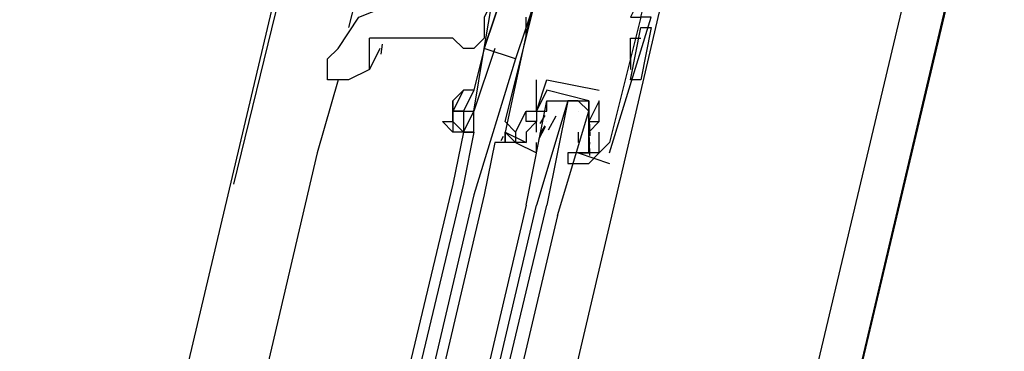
# Model space of a CAD drawing. Header units: feet. Extents: x -79 to 198, y -22 to 181.
# Tile 198 of 256: x 132.18 to 133.437, y 97.591 to 98.014. Entities that reach past the tile are written whole.
import ezdxf

# ---------------------------------------------------------------- set-up
doc = ezdxf.new("R2010")
doc.units = ezdxf.units.FT
doc.layers.add('A-LINEA', color=7, linetype='CONTINUOUS')

msp = doc.modelspace()

# ---------------------------------------------------------------- linework, layer by layer
at = {"layer": 'A-LINEA'}
for p, q in [((132.5733, 98.2978), (132.4533, 97.8044)), ((130.8133, 90.8844), (132.56, 98.2711)), ((132.9333, 97.7511), (133.0267, 98.1511)), ((132.6267, 98.1111), (132.6, 98.0044)), ((131.5733, 90.7111), (133.32, 98.0844)), ((132.84, 98.0444), (132.8133, 97.9644)), ((132.8267, 97.9911), (132.8267, 98.0178)), ((132.96, 97.9378), (132.9733, 98.0044)), ((132.96, 97.9378), (132.9733, 98.0044)), ((132.9867, 98.0044), (132.9867, 98.0044)), ((132.6432, 97.9832), (132.6414, 97.9704)), ((132.96, 97.9644), (132.96, 97.9911)), ((132.96, 97.9911), (132.9733, 97.9911)), ((132.64, 97.9778), (132.6267, 97.9511)), ((132.76, 97.9778), (132.76, 97.9778)), ((132.7733, 97.9778), (132.76, 97.9244)), ((132.7733, 97.9778), (132.7733, 97.9778)), ((132.7733, 97.9778), (132.7733, 97.9778)), ((132.8133, 97.9644), (132.76, 97.7911)), ((132.96, 97.9644), (132.96, 97.9511)), ((132.5867, 97.9378), (132.56, 97.8444)), ((132.84, 97.8978), (132.84, 97.9378)), ((132.84, 97.9378), (132.84, 97.9378)), ((132.8533, 97.9378), (132.8533, 97.9378)), ((132.8533, 97.9378), (132.8533, 97.9378)), ((132.9733, 97.9378), (132.9733, 97.9378)), ((132.92, 97.9244), (132.92, 97.9244)), ((132.92, 97.9244), (132.92, 97.9244)), ((132.8533, 97.9111), (132.8533, 97.9111)), ((132.88, 97.9111), (132.88, 97.9111)), ((132.92, 97.9111), (132.92, 97.9111)), ((132.92, 97.9111), (132.92, 97.9111)), ((132.8267, 97.8978), (132.8267, 97.8978)), ((132.8267, 97.8978), (132.8267, 97.8978)), ((132.84, 97.8978), (132.84, 97.8978)), ((132.84, 97.8978), (132.84, 97.8978)), ((132.8449, 97.8822), (132.8511, 97.8924)), ((132.8533, 97.8978), (132.8533, 97.8978)), ((132.8553, 97.874), (132.865, 97.8919)), ((132.8933, 97.8978), (132.8933, 97.8978)), ((132.8, 97.8844), (132.8, 97.8844)), ((132.8267, 97.8844), (132.8267, 97.8844)), ((132.84, 97.8844), (132.84, 97.8844)), ((132.84, 97.8711), (132.84, 97.8844)), ((132.8449, 97.8689), (132.8511, 97.8791)), ((132.8533, 97.8844), (132.8533, 97.8844)), ((132.9067, 97.8844), (132.9067, 97.8844)), ((132.9067, 97.8844), (132.9067, 97.8844)), ((132.9068, 97.8809), (132.9078, 97.869)), ((132.9075, 97.8867), (132.9081, 97.8663)), ((132.92, 97.8844), (132.92, 97.8844)), ((132.92, 97.8844), (132.92, 97.8844)), ((132.7467, 97.8711), (132.7333, 97.8044)), ((132.76, 97.8711), (132.7467, 97.8044)), ((132.7467, 97.8711), (132.7467, 97.8711)), ((132.7467, 97.8711), (132.7467, 97.8711)), ((132.76, 97.8711), (132.76, 97.8711)), ((132.7951, 97.8605), (132.7979, 97.866)), ((132.7951, 97.8605), (132.7979, 97.866)), ((132.7951, 97.8605), (132.7979, 97.866)), ((132.8, 97.8711), (132.8, 97.8711)), ((132.8133, 97.8711), (132.8133, 97.8711)), ((132.84, 97.8711), (132.84, 97.8711)), ((132.8431, 97.8619), (132.8515, 97.8781)), ((132.8933, 97.8711), (132.8933, 97.8578)), ((132.8933, 97.8711), (132.8933, 97.8711)), ((132.9067, 97.8711), (132.9067, 97.8711)), ((132.9067, 97.8711), (132.9067, 97.8711)), ((132.9068, 97.8676), (132.9078, 97.8557)), ((132.92, 97.8711), (132.92, 97.8711)), ((132.7867, 97.8578), (132.7867, 97.8578)), ((132.7867, 97.8578), (132.7867, 97.8578)), ((132.7867, 97.8578), (132.7867, 97.8578)), ((132.8267, 97.8578), (132.8267, 97.8578)), ((132.8933, 97.8578), (132.8933, 97.8578)), ((132.9074, 97.8595), (132.9077, 97.8412)), ((132.9333, 97.8578), (132.9333, 97.8578)), ((132.56, 97.8444), (131.8133, 94.6578)), ((132.8933, 97.8444), (132.8933, 97.8444)), ((132.9067, 97.8444), (132.9067, 97.8444)), ((132.92, 97.8444), (132.92, 97.8444)), ((132.9333, 97.8444), (132.9333, 97.8444)), ((132.9333, 97.8311), (132.9333, 97.8311)), ((132.7333, 97.8044), (131.9733, 94.6311)), ((132.7467, 97.8044), (131.9867, 94.6178)), ((132.76, 97.7911), (132.0133, 94.6178)), ((132.7733, 97.7911), (132.0267, 94.6178)), ((132.1867, 94.5778), (132.9333, 97.7511))]:
    msp.add_line(p, q, dxfattribs=at)
for points in [[(142.72, 107.0711), (135.88, 108.6844), (131.36, 89.5511), (124.5867, 91.1511), (124.4, 90.3378), (121.8, 90.9511), (121.3333, 88.9511), (118.2, 75.6978), (129.9467, 72.9244)], [(124.5867, 91.1511), (131.36, 89.5511), (135.2667, 106.0978)], [(132.8, 97.8844), (132.84, 98.0444), (132.8533, 98.0444), (132.8533, 98.0711), (132.8667, 98.0711), (132.8667, 98.0844), (132.88, 98.0711), (132.9467, 98.0578), (132.96, 98.0578), (132.96, 98.0444), (132.9733, 98.0444), (132.96, 98.0178), (132.9733, 98.0178), (132.9333, 97.8578), (132.92, 97.8444), (132.92, 97.8711)], [(132.9333, 97.8444), (132.9867, 98.0178), (132.9733, 98.0178), (132.9867, 98.0711)], [(132.7867, 98.0578), (132.7867, 98.0444), (132.7733, 98.0178), (132.7733, 97.9911), (132.76, 97.9778)], [(132.8133, 97.9644), (132.7733, 97.9778), (132.8, 98.0578), (132.84, 98.0444)], [(132.7733, 97.9778), (132.7733, 97.9778), (132.7867, 98.0578), (132.8, 98.0578), (132.7733, 97.9778), (132.7733, 97.9778), (132.7733, 97.9778)], [(132.84, 98.0578), (132.8, 97.8711), (132.8267, 97.8578)], [(132.5733, 97.9511), (132.5733, 97.9644), (132.5867, 97.9778), (132.6133, 98.0178), (132.68, 98.0444)], [(132.9733, 98.0044), (132.9867, 98.0044), (132.9733, 97.9378), (132.96, 97.9378)], [(132.76, 97.9778), (132.7467, 97.9778), (132.7333, 97.9911), (132.72, 97.9911), (132.7067, 97.9911), (132.6933, 97.9911), (132.68, 97.9911), (132.6667, 97.9911), (132.6533, 97.9911), (132.64, 97.9911), (132.6267, 97.9911)], [(132.6267, 97.9511), (132.6267, 97.9644), (132.6267, 97.9911)], [(132.7867, 97.9778), (132.76, 97.8978), (132.76, 97.8978), (132.7733, 97.9778)], [(132.7733, 97.9778), (132.7733, 97.9778), (132.76, 97.9244)], [(132.6267, 97.9511), (132.6, 97.9378), (132.5733, 97.9378), (132.5733, 97.9511)], [(132.84, 97.8844), (132.8267, 97.8844), (132.8267, 97.8978), (132.84, 97.8978), (132.8533, 97.9378), (132.92, 97.9244)], [(132.8533, 97.9378), (132.8533, 97.9378), (132.92, 97.9244)], [(132.76, 97.9244), (132.76, 97.9244), (132.7467, 97.9244), (132.7333, 97.9111)], [(132.7467, 97.9244), (132.7333, 97.8978), (132.7467, 97.8978)], [(132.76, 97.9244), (132.7467, 97.8978), (132.7467, 97.8978), (132.76, 97.8978)], [(132.8533, 97.9244), (132.84, 97.8978), (132.84, 97.8844), (132.8267, 97.8711), (132.8267, 97.8578), (132.8133, 97.8578), (132.84, 97.8444), (132.84, 97.8578)], [(132.8933, 97.8444), (132.88, 97.8444), (132.88, 97.8311), (132.9067, 97.8311), (132.92, 97.8444), (132.8933, 97.8444), (132.9067, 97.8444), (132.9067, 97.8578), (132.9067, 97.8711), (132.9067, 97.8844), (132.9067, 97.9111), (132.8533, 97.9244)], [(132.7333, 97.9111), (132.7333, 97.9111), (132.7333, 97.8978)], [(132.7333, 97.8844), (132.7333, 97.8844), (132.7333, 97.8978), (132.7333, 97.8978), (132.7333, 97.8978), (132.7333, 97.9111)], [(132.8267, 97.7778), (132.8533, 97.9111), (132.8667, 97.9111), (132.88, 97.9111), (132.84, 97.7778)], [(132.84, 97.8978), (132.8533, 97.8978), (132.8533, 97.9111), (132.9067, 97.9111), (132.9067, 97.8978), (132.9067, 97.8844)], [(132.8667, 97.7644), (132.9067, 97.8978), (132.8933, 97.9111), (132.88, 97.9111), (132.8533, 97.7778)], [(132.92, 97.9111), (132.9067, 97.8844), (132.9067, 97.8711), (132.9067, 97.8844), (132.92, 97.8844), (132.9067, 97.8711)], [(132.92, 97.8844), (132.92, 97.8844), (132.92, 97.9111), (132.92, 97.9111)], [(132.7467, 97.8978), (132.7333, 97.8978), (132.7333, 97.8844), (132.7467, 97.8711)], [(132.7467, 97.8978), (132.7467, 97.8711), (132.7467, 97.8711), (132.76, 97.8978)], [(132.7467, 97.8711), (132.76, 97.8711), (132.76, 97.8978)], [(132.8, 97.8844), (132.8133, 97.8711), (132.8267, 97.8978), (132.8267, 97.8978)], [(132.76, 97.8711), (132.7467, 97.8711), (132.7467, 97.8711), (132.7333, 97.8711), (132.72, 97.8844)], [(132.72, 97.8844), (132.7333, 97.8844), (132.7333, 97.8711)], [(132.8133, 97.8711), (132.8133, 97.8578), (132.7867, 97.8578), (132.7733, 97.7911)], [(132.8133, 97.8711), (132.8133, 97.8578), (132.7867, 97.8578)], [(132.8133, 97.8711), (132.8133, 97.8578), (132.7867, 97.8578)], [(132.8, 97.8578), (132.8, 97.8711), (132.8, 97.8578), (132.8, 97.8711), (132.8133, 97.8578), (132.8, 97.8711)], [(132.8, 97.8578), (132.8, 97.8711), (132.8, 97.8578), (132.8, 97.8711), (132.8133, 97.8578), (132.8, 97.8711)], [(132.8, 97.8578), (132.8, 97.8711), (132.8, 97.8578), (132.8, 97.8711), (132.8133, 97.8578), (132.8, 97.8711)], [(132.9067, 97.8444), (132.8933, 97.8444), (132.9333, 97.8311)], [(132.8267, 97.7778), (132.0667, 94.5378), (132.08, 94.5378), (132.84, 97.7778)], [(132.8667, 97.7644), (132.1067, 94.5378), (132.0933, 94.5378), (132.08, 94.5378), (132.8533, 97.7778)]]:
    msp.add_lwpolyline(points, dxfattribs=at)

doc.saveas('drawing.dxf')
